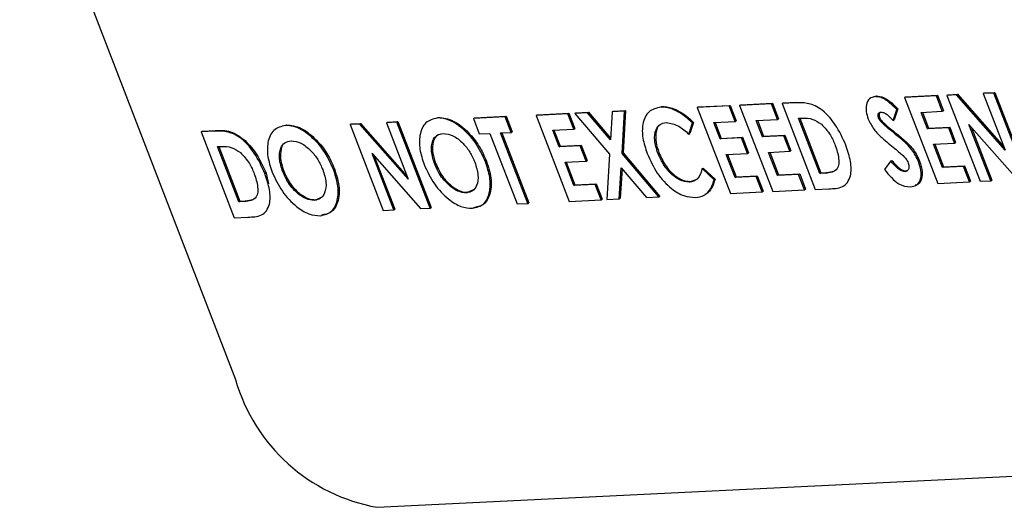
# Model space of a CAD drawing. Header units: inches. Extents: x 0.6 to 33.8, y 0 to 21.7.
# Tile 172 of 210: x 29.5707 to 29.7392, y 16.3168 to 16.4002. Entities that reach past the tile are written whole.
import ezdxf

# ---------------------------------------------------------------- set-up
doc = ezdxf.new("R2010")
doc.units = ezdxf.units.IN
doc.header["$MEASUREMENT"] = 0

msp = doc.modelspace()

# ---------------------------------------------------------------- linework, layer by layer
at = {"color": 7, "linetype": 'Continuous'}
for p, q in [((29.4809867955, 16.6667398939), (29.6076110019, 16.3386324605)), ((29.7168258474, 16.3869932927), (29.717332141, 16.3871429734)), ((29.7171568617, 16.387036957), (29.717332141, 16.3871429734)), ((29.7276021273, 16.387162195), (29.7221629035, 16.3868968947)), ((29.7221629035, 16.3868968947), (29.7223381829, 16.387002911)), ((29.7221629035, 16.3868968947), (29.7278391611, 16.3721886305)), ((29.7223381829, 16.387002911), (29.7277774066, 16.3872682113)), ((29.7276021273, 16.387162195), (29.7277774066, 16.3872682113)), ((29.7286209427, 16.3845222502), (29.7276021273, 16.387162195)), ((29.7277774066, 16.3872682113), (29.728796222, 16.3846282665)), ((29.7294152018, 16.3872506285), (29.7295904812, 16.3873566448)), ((29.7310481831, 16.3873302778), (29.7294152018, 16.3872506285)), ((29.7294152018, 16.3872506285), (29.7350914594, 16.3725423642)), ((29.7295904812, 16.3873566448), (29.7312234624, 16.3874362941)), ((29.7310481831, 16.3873302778), (29.7312234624, 16.3874362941)), ((29.7393667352, 16.3778750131), (29.7310481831, 16.3873302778)), ((29.7312234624, 16.3874362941), (29.7391568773, 16.3784187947)), ((29.7356314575, 16.3875538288), (29.7358067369, 16.3876598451)), ((29.7374445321, 16.3876422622), (29.7356314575, 16.3875538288)), ((29.7356314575, 16.3875538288), (29.7393667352, 16.3778750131)), ((29.7358067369, 16.3876598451), (29.7376198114, 16.3877482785)), ((29.7374445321, 16.3876422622), (29.7376198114, 16.3877482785)), ((29.7431207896, 16.372933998), (29.7374445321, 16.3876422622)), ((29.7376198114, 16.3877482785), (29.743296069, 16.3730400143)), ((29.6804097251, 16.3852446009), (29.6805850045, 16.3853506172)), ((29.6921176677, 16.3854314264), (29.6866784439, 16.3851661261)), ((29.6866784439, 16.3851661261), (29.6868537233, 16.3852721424)), ((29.6868537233, 16.3852721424), (29.692292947, 16.3855374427)), ((29.6921176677, 16.3854314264), (29.692292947, 16.3855374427)), ((29.6931364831, 16.3827914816), (29.6921176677, 16.3854314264)), ((29.692292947, 16.3855374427), (29.6933117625, 16.3828974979)), ((29.699369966, 16.3857851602), (29.6939307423, 16.3855198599)), ((29.6939307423, 16.3855198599), (29.6941060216, 16.3856258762)), ((29.6939307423, 16.3855198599), (29.6996069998, 16.3708115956)), ((29.6941060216, 16.3856258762), (29.6995452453, 16.3858911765)), ((29.699369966, 16.3857851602), (29.6995452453, 16.3858911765)), ((29.7003887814, 16.3831452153), (29.699369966, 16.3857851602)), ((29.6995452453, 16.3858911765), (29.7005640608, 16.3832512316)), ((29.7034675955, 16.3859850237), (29.7011830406, 16.3858735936)), ((29.7011830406, 16.3858735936), (29.7013583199, 16.3859796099)), ((29.7011830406, 16.3858735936), (29.7068592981, 16.3711653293)), ((29.7013583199, 16.3859796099), (29.7036428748, 16.38609104)), ((29.6537840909, 16.383561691), (29.6483448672, 16.3832963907)), ((29.6485201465, 16.383402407), (29.6539593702, 16.3836677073)), ((29.6537840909, 16.383561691), (29.6539593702, 16.3836677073)), ((29.6548029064, 16.3809217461), (29.6537840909, 16.383561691)), ((29.6539593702, 16.3836677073), (29.6549781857, 16.3810277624)), ((29.664533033, 16.3840859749), (29.6590938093, 16.3838206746)), ((29.6590938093, 16.3838206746), (29.6592690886, 16.3839266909)), ((29.6590938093, 16.3838206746), (29.6647700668, 16.3691124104)), ((29.6592690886, 16.3839266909), (29.6647083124, 16.3841919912)), ((29.664533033, 16.3840859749), (29.6647083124, 16.3841919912)), ((29.6655518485, 16.38144603), (29.664533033, 16.3840859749)), ((29.6647083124, 16.3841919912), (29.6657271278, 16.3815520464)), ((29.6657289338, 16.3841443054), (29.6659042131, 16.3842503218)), ((29.6678657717, 16.3842485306), (29.6657289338, 16.3841443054)), ((29.6657289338, 16.3841443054), (29.6716516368, 16.3771897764)), ((29.6659042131, 16.3842503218), (29.668041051, 16.3843545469)), ((29.6678657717, 16.3842485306), (29.668041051, 16.3843545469)), ((29.6717990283, 16.3796284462), (29.6678657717, 16.3842485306)), ((29.668041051, 16.3843545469), (29.6718166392, 16.3799196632)), ((29.672090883, 16.384454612), (29.6717990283, 16.3796284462)), ((29.672090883, 16.384454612), (29.6722661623, 16.3845606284)), ((29.6742297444, 16.3845589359), (29.672090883, 16.384454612)), ((29.6722661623, 16.3845606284), (29.6744050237, 16.3846649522)), ((29.6737896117, 16.3772910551), (29.6742297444, 16.3845589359)), ((29.6744050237, 16.3846649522), (29.673964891, 16.3773970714)), ((29.6742297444, 16.3845589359), (29.6744050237, 16.3846649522)), ((29.6866784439, 16.3851661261), (29.6923547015, 16.3704578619)), ((29.7201905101, 16.3829583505), (29.7208492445, 16.3848306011)), ((29.7210245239, 16.3849366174), (29.7203657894, 16.3830643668)), ((29.7208492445, 16.3848306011), (29.7210245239, 16.3849366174)), ((29.7249947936, 16.3843453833), (29.7286209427, 16.3845222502)), ((29.7260863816, 16.3815168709), (29.7249947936, 16.3843453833)), ((29.7252069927, 16.3843557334), (29.7262616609, 16.3816228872)), ((29.7286209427, 16.3845222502), (29.728796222, 16.3846282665)), ((29.6161669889, 16.3821111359), (29.6163422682, 16.3822171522)), ((29.6272354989, 16.3822667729), (29.6274107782, 16.3823727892)), ((29.6288684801, 16.3823464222), (29.6272354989, 16.3822667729)), ((29.6272354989, 16.3822667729), (29.6329117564, 16.3675585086)), ((29.6274107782, 16.3823727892), (29.6290437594, 16.3824524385)), ((29.6288684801, 16.3823464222), (29.6290437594, 16.3824524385)), ((29.6371870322, 16.3728911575), (29.6288684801, 16.3823464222)), ((29.6290437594, 16.3824524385), (29.6369771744, 16.3734349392)), ((29.6334517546, 16.3825699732), (29.6336270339, 16.3826759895)), ((29.6352648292, 16.3826584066), (29.6334517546, 16.3825699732)), ((29.6334517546, 16.3825699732), (29.6371870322, 16.3728911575)), ((29.6336270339, 16.3826759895), (29.6354401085, 16.382764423)), ((29.6352648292, 16.3826584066), (29.6354401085, 16.382764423)), ((29.6409410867, 16.3679501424), (29.6352648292, 16.3826584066)), ((29.6354401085, 16.382764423), (29.641116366, 16.3680561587)), ((29.6421975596, 16.3833807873), (29.6423728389, 16.3834868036)), ((29.6483448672, 16.3832963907), (29.6485201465, 16.383402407)), ((29.6483448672, 16.3832963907), (29.6493636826, 16.3806564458)), ((29.6852347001, 16.3806109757), (29.6858500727, 16.3825261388)), ((29.686025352, 16.3826321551), (29.6854099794, 16.380716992)), ((29.6858500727, 16.3825261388), (29.686025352, 16.3826321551)), ((29.689510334, 16.3826146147), (29.6931364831, 16.3827914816)), ((29.690601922, 16.3797861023), (29.689510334, 16.3826146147)), ((29.6897225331, 16.3826249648), (29.6907772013, 16.3798921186)), ((29.6931364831, 16.3827914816), (29.6933117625, 16.3828974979)), ((29.6967626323, 16.3829683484), (29.7003887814, 16.3831452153)), ((29.6978542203, 16.3801398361), (29.6967626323, 16.3829683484)), ((29.6969748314, 16.3829786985), (29.6980294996, 16.3802458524)), ((29.7003887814, 16.3831452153), (29.7005640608, 16.3832512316)), ((29.7040149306, 16.3833220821), (29.7047069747, 16.3833558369)), ((29.7076535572, 16.3738937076), (29.7040149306, 16.3833220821)), ((29.7042271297, 16.3833324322), (29.7078288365, 16.3739997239)), ((29.7177097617, 16.3833926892), (29.717885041, 16.3834987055)), ((29.7181494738, 16.3826966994), (29.7183247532, 16.3828027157)), ((29.7201905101, 16.3829583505), (29.7203657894, 16.3830643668)), ((29.733180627, 16.3822801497), (29.7414756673, 16.3728537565)), ((29.7369045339, 16.3726307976), (29.733180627, 16.3822801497)), ((29.7335656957, 16.3818425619), (29.7370798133, 16.3727368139)), ((29.6040075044, 16.3811338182), (29.6017229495, 16.3810223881)), ((29.6017229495, 16.3810223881), (29.6018982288, 16.3811284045)), ((29.6017229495, 16.3810223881), (29.607399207, 16.3663141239)), ((29.6018982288, 16.3811284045), (29.6041827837, 16.3812398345)), ((29.6040075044, 16.3811338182), (29.6041827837, 16.3812398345)), ((29.6493636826, 16.3806564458), (29.6511767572, 16.3807448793)), ((29.6511767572, 16.3807448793), (29.6558341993, 16.3686765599)), ((29.6529898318, 16.3808333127), (29.6548029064, 16.3809217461)), ((29.6576472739, 16.3687649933), (29.6529898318, 16.3808333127)), ((29.6532020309, 16.3808436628), (29.6578225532, 16.3688710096)), ((29.6548029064, 16.3809217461), (29.6549781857, 16.3810277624)), ((29.6619256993, 16.3812691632), (29.6655518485, 16.38144603)), ((29.6630172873, 16.3784406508), (29.6619256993, 16.3812691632)), ((29.6621378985, 16.3812795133), (29.6631925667, 16.3785466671)), ((29.6655518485, 16.38144603), (29.6657271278, 16.3815520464)), ((29.6852347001, 16.3806109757), (29.6854099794, 16.380716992)), ((29.7014803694, 16.3803167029), (29.6978542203, 16.3801398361)), ((29.6978542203, 16.3801398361), (29.6980294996, 16.3802458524)), ((29.6980294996, 16.3802458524), (29.7016556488, 16.3804227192)), ((29.7014803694, 16.3803167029), (29.7016556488, 16.3804227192)), ((29.7024991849, 16.3776767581), (29.7014803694, 16.3803167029)), ((29.7016556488, 16.3804227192), (29.7026744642, 16.3777827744)), ((29.7202536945, 16.3808661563), (29.7204289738, 16.3809721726)), ((29.7297125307, 16.3816937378), (29.7260863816, 16.3815168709)), ((29.7260863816, 16.3815168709), (29.7262616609, 16.3816228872)), ((29.7262616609, 16.3816228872), (29.72988781, 16.3817997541)), ((29.7297125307, 16.3816937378), (29.72988781, 16.3817997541)), ((29.7307313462, 16.3790537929), (29.7297125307, 16.3816937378)), ((29.72988781, 16.3817997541), (29.7309066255, 16.3791598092)), ((29.6045548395, 16.3784708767), (29.6052468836, 16.3785046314)), ((29.6081934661, 16.3690425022), (29.6045548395, 16.3784708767)), ((29.6047670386, 16.3784812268), (29.6083687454, 16.3691485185)), ((29.6666434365, 16.3786175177), (29.6630172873, 16.3784406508)), ((29.6630172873, 16.3784406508), (29.6631925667, 16.3785466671)), ((29.6631925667, 16.3785466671), (29.6668187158, 16.378723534)), ((29.6666434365, 16.3786175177), (29.6668187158, 16.378723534)), ((29.6676622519, 16.3759775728), (29.6666434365, 16.3786175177)), ((29.6668187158, 16.378723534), (29.6678375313, 16.3760835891)), ((29.6942280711, 16.3799629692), (29.690601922, 16.3797861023)), ((29.690601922, 16.3797861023), (29.6907772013, 16.3798921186)), ((29.6907772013, 16.3798921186), (29.6944033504, 16.3800689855)), ((29.6942280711, 16.3799629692), (29.6944033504, 16.3800689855)), ((29.6952468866, 16.3773230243), (29.6942280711, 16.3799629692)), ((29.6944033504, 16.3800689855), (29.6954221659, 16.3774290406)), ((29.7222097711, 16.3792325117), (29.7223850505, 16.379338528)), ((29.727105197, 16.3788769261), (29.7307313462, 16.3790537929)), ((29.7286334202, 16.3749170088), (29.727105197, 16.3788769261)), ((29.7273173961, 16.3788872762), (29.7288086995, 16.3750230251)), ((29.7307313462, 16.3790537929), (29.7309066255, 16.3791598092)), ((29.6310009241, 16.3772962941), (29.6392959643, 16.3678699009)), ((29.634724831, 16.3676469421), (29.6310009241, 16.3772962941)), ((29.6313859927, 16.3768587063), (29.6349001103, 16.3677529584)), ((29.6716516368, 16.3771897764), (29.6711805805, 16.3694250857)), ((29.6737896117, 16.3772910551), (29.673964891, 16.3773970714)), ((29.6801164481, 16.3698609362), (29.6737896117, 16.3772910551)), ((29.673964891, 16.3773970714), (29.6802917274, 16.3699669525)), ((29.6799218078, 16.3773740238), (29.6800970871, 16.3774800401)), ((29.6916207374, 16.3771461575), (29.6952468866, 16.3773230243)), ((29.6931489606, 16.3731862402), (29.6916207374, 16.3771461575)), ((29.6918329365, 16.3771565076), (29.6933242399, 16.3732922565)), ((29.6952468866, 16.3773230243), (29.6954221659, 16.3774290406)), ((29.6988730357, 16.3774998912), (29.7024991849, 16.3776767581)), ((29.7004012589, 16.3735399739), (29.6988730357, 16.3774998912)), ((29.6990852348, 16.3775102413), (29.7005765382, 16.3736459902)), ((29.7024991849, 16.3776767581), (29.7026744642, 16.3777827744)), ((29.6417404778, 16.3754516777), (29.6419157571, 16.375557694)), ((29.65042302, 16.375860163), (29.6505982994, 16.3759661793)), ((29.6640361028, 16.375800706), (29.6676622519, 16.3759775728)), ((29.665564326, 16.3718407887), (29.6640361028, 16.375800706)), ((29.6642483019, 16.3758110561), (29.6657396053, 16.371946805)), ((29.6676622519, 16.3759775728), (29.6678375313, 16.3760835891)), ((29.7198033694, 16.3760232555), (29.7187466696, 16.3745518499)), ((29.7198033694, 16.3760232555), (29.7199786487, 16.3761292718)), ((29.7245558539, 16.3759098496), (29.7247311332, 16.3760158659)), ((29.7322595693, 16.3750938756), (29.7286334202, 16.3749170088)), ((29.7288086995, 16.3750230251), (29.7324348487, 16.3751998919)), ((29.7322595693, 16.3750938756), (29.7324348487, 16.3751998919)), ((29.7332783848, 16.3724539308), (29.7322595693, 16.3750938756)), ((29.7324348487, 16.3751998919), (29.7334536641, 16.3725599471)), ((29.6126700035, 16.3738536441), (29.6128452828, 16.3739596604)), ((29.6128452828, 16.3739596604), (29.6132948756, 16.3721211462)), ((29.6157099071, 16.3741820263), (29.6158851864, 16.3742880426)), ((29.6243924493, 16.3745905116), (29.6245677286, 16.3746965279)), ((29.6733194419, 16.3695294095), (29.6736422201, 16.3748523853)), ((29.6737998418, 16.3746672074), (29.6734947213, 16.3696354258)), ((29.6736422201, 16.3748523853), (29.6779796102, 16.3697567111)), ((29.68751339, 16.3747064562), (29.6876886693, 16.3748124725)), ((29.6895630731, 16.3727982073), (29.68751339, 16.3747064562)), ((29.6876886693, 16.3748124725), (29.6897383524, 16.3729042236)), ((29.6933242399, 16.3732922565), (29.6969503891, 16.3734691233)), ((29.6967751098, 16.373363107), (29.6969503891, 16.3734691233)), ((29.6969503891, 16.3734691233), (29.6979692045, 16.3708291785)), ((29.7040274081, 16.3737168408), (29.7004012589, 16.3735399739)), ((29.7004012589, 16.3735399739), (29.7005765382, 16.3736459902)), ((29.7005765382, 16.3736459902), (29.7042026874, 16.3738228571)), ((29.7040274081, 16.3737168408), (29.7042026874, 16.3738228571)), ((29.7050462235, 16.3710768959), (29.7040274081, 16.3737168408)), ((29.7042026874, 16.3738228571), (29.7052215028, 16.3711829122)), ((29.7076535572, 16.3738937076), (29.7078288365, 16.3739997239)), ((29.7086005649, 16.3739398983), (29.7076535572, 16.3738937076)), ((29.7078288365, 16.3739997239), (29.7087758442, 16.3740459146)), ((29.7086005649, 16.3739398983), (29.7087758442, 16.3740459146)), ((29.7087758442, 16.3740459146), (29.71008132, 16.3742890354)), ((29.7221863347, 16.3742183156), (29.722361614, 16.3743243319)), ((29.722361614, 16.3743243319), (29.7227237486, 16.3744398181)), ((29.7286334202, 16.3749170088), (29.7288086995, 16.3750230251)), ((29.6691904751, 16.3720176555), (29.665564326, 16.3718407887)), ((29.665564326, 16.3718407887), (29.6657396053, 16.371946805)), ((29.6657396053, 16.371946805), (29.6693657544, 16.3721236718)), ((29.6691904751, 16.3720176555), (29.6693657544, 16.3721236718)), ((29.6702092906, 16.3693777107), (29.6691904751, 16.3720176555)), ((29.6693657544, 16.3721236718), (29.6703845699, 16.369483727)), ((29.685321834, 16.372420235), (29.6854971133, 16.3725262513)), ((29.6854971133, 16.3725262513), (29.6865063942, 16.3728260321)), ((29.6895630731, 16.3727982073), (29.6897383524, 16.3729042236)), ((29.6967751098, 16.373363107), (29.6931489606, 16.3731862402)), ((29.6931489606, 16.3731862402), (29.6933242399, 16.3732922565)), ((29.6977939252, 16.3707231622), (29.6967751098, 16.373363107)), ((29.7278391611, 16.3721886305), (29.7332783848, 16.3724539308)), ((29.7332783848, 16.3724539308), (29.7334536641, 16.3725599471)), ((29.7350914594, 16.3725423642), (29.7369045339, 16.3726307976)), ((29.7369045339, 16.3726307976), (29.7370798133, 16.3727368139)), ((29.6184692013, 16.3703121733), (29.6186444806, 16.3704181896)), ((29.644499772, 16.3715818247), (29.6446750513, 16.371687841)), ((29.6471541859, 16.3705585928), (29.6473294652, 16.3706646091)), ((29.6473294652, 16.3706646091), (29.648552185, 16.3711804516)), ((29.6923547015, 16.3704578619), (29.6977939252, 16.3707231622)), ((29.6977939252, 16.3707231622), (29.6979692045, 16.3708291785)), ((29.6996069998, 16.3708115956), (29.7050462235, 16.3710768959)), ((29.7050462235, 16.3710768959), (29.7052215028, 16.3711829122)), ((29.7068592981, 16.3711653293), (29.7091782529, 16.3712784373)), ((29.6081934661, 16.3690425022), (29.6083687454, 16.3691485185)), ((29.6091404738, 16.3690886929), (29.6081934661, 16.3690425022)), ((29.6083687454, 16.3691485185), (29.6093157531, 16.3691947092)), ((29.6091404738, 16.3690886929), (29.6093157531, 16.3691947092)), ((29.6093157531, 16.3691947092), (29.6106212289, 16.36943783)), ((29.6211236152, 16.3692889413), (29.6212988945, 16.3693949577)), ((29.6212988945, 16.3693949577), (29.6225216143, 16.3699108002)), ((29.6558341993, 16.3686765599), (29.6576472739, 16.3687649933)), ((29.6576472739, 16.3687649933), (29.6578225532, 16.3688710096)), ((29.6647700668, 16.3691124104), (29.6702092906, 16.3693777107)), ((29.6702092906, 16.3693777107), (29.6703845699, 16.369483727)), ((29.6711805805, 16.3694250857), (29.6733194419, 16.3695294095)), ((29.6733194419, 16.3695294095), (29.6734947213, 16.3696354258)), ((29.6779796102, 16.3697567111), (29.6801164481, 16.3698609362)), ((29.6801164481, 16.3698609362), (29.6802917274, 16.3699669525)), ((29.6329117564, 16.3675585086), (29.634724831, 16.3676469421)), ((29.634724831, 16.3676469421), (29.6349001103, 16.3677529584)), ((29.6392959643, 16.3678699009), (29.6409410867, 16.3679501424)), ((29.6409410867, 16.3679501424), (29.641116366, 16.3680561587)), ((29.607399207, 16.3663141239), (29.6097181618, 16.3664272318)), ((29.6318843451, 16.3167623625), (29.9706702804, 16.333286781))]:
    msp.add_line(p, q, dxfattribs=at)
msp.add_arc((29.6372776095, 16.3471536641), 0.0308661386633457, 196.0257675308, 259.9370085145, dxfattribs=at)
for points, knots in [([(29.71715686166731, 16.3870369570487), (29.71679394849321, 16.38695960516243), (29.71606823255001, 16.38680492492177), (29.71559103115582, 16.38575832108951), (29.71551881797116, 16.38450337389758), (29.71580330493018, 16.38361956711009), (29.71594558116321, 16.38317756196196)], [0, 0, 0, 0, 0.2797667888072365, 0.5594484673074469, 0.779673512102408, 1, 1, 1, 1]), ([(29.72084924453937, 16.38483060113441), (29.7204392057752, 16.38523369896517), (29.71976406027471, 16.38589741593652), (29.71877055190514, 16.38661269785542), (29.71792204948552, 16.38699348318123), (29.71741193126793, 16.38702246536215), (29.71715686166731, 16.3870369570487)], [0, 0, 0, 0, 0.3402178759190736, 0.5601825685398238, 0.7800822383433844, 1, 1, 1, 1]), ([(29.71733214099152, 16.38714297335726), (29.71773480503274, 16.38710060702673), (29.71839893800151, 16.38703073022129), (29.71940864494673, 16.38640868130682), (29.72023108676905, 16.38572038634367), (29.72075999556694, 16.38519792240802), (29.72102452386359, 16.38493661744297)], [0, 0, 0, 0, 0.3389749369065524, 0.5590874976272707, 0.779482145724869, 1, 1, 1, 1]), ([(29.680409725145, 16.38524460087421), (29.67968770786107, 16.38506267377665), (29.67824356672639, 16.38469879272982), (29.67724127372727, 16.38259898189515), (29.6772215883, 16.37996676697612), (29.67781438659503, 16.37817583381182), (29.67811100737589, 16.37727969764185)], [0, 0, 0, 0, 0.2796166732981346, 0.5592746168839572, 0.7794725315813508, 1, 1, 1, 1]), ([(29.68585007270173, 16.38252613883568), (29.68523312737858, 16.38308369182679), (29.68421609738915, 16.38400281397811), (29.68274397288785, 16.3847828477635), (29.68152368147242, 16.38521110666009), (29.68078102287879, 16.38523343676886), (29.680409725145, 16.38524460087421)], [0, 0, 0, 0, 0.3395314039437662, 0.5597151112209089, 0.7798762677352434, 1, 1, 1, 1]), ([(29.68058500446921, 16.38535061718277), (29.68116845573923, 16.38530852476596), (29.68213038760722, 16.38523912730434), (29.68359675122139, 16.3845516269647), (29.68484058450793, 16.38374212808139), (29.68563042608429, 16.38300214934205), (29.68602535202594, 16.38263215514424)], [0, 0, 0, 0, 0.3394606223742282, 0.5596662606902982, 0.7798302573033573, 1, 1, 1, 1]), ([(29.71213009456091, 16.37870484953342), (29.71158318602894, 16.37990655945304), (29.71049164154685, 16.38230498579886), (29.70790442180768, 16.38510053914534), (29.70543764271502, 16.38602703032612), (29.70412599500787, 16.38599906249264), (29.70346759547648, 16.38598502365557)], [0, 0, 0, 0, 0.2800597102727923, 0.558955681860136, 0.7786117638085, 1, 1, 1, 1]), ([(29.71770976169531, 16.38339268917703), (29.71767038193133, 16.38355078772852), (29.7175912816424, 16.38386835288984), (29.71771317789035, 16.38418351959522), (29.71790473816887, 16.3843652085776), (29.71807184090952, 16.38438574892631), (29.71815544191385, 16.3843960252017)], [0, 0, 0, 0, 0.2778652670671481, 0.5581349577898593, 0.7789362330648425, 1, 1, 1, 1]), ([(29.71799606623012, 16.38436023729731), (29.71794186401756, 16.38430094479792), (29.71783300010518, 16.38418185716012), (29.71777798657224, 16.38387315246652), (29.71784940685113, 16.38362334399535), (29.71788504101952, 16.38349870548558)], [0, 0, 0, 0, 0.3319311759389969, 0.6666762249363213, 1, 1, 1, 1]), ([(29.71815544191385, 16.3843960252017), (29.71834265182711, 16.38436592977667), (29.71871786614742, 16.38430561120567), (29.71943879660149, 16.38376744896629), (29.71990530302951, 16.38326532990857), (29.72019051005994, 16.3829583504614)], [0, 0, 0, 0, 0.2790141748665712, 0.5592124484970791, 0.9999999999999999, 0.9999999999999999, 0.9999999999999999, 0.9999999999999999]), ([(29.61616698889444, 16.38211113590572), (29.61544738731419, 16.38192700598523), (29.6140078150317, 16.38155865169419), (29.61306866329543, 16.37940553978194), (29.61302343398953, 16.37680579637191), (29.61359659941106, 16.37502124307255), (29.61388318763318, 16.37412894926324)], [0, 0, 0, 0, 0.279508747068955, 0.5591608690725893, 0.7795761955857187, 1, 1, 1, 1]), ([(29.62439244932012, 16.37459051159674), (29.62386781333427, 16.3757218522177), (29.62281837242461, 16.37798489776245), (29.62042614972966, 16.38043894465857), (29.61809920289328, 16.38195382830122), (29.61681110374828, 16.38205869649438), (29.61616698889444, 16.38211113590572)], [0, 0, 0, 0, 0.2796681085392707, 0.5594262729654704, 0.7796908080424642, 1, 1, 1, 1]), ([(29.61634226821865, 16.38221715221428), (29.61717533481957, 16.38211334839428), (29.61884282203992, 16.38190557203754), (29.62136565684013, 16.37984929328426), (29.62338456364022, 16.37736443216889), (29.62417324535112, 16.37558604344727), (29.62456772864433, 16.3746965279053)], [0, 0, 0, 0, 0.279367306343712, 0.5591886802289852, 0.7795147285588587, 1, 1, 1, 1]), ([(29.64219755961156, 16.383380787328), (29.64147795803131, 16.38319665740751), (29.64003838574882, 16.38282830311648), (29.63909923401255, 16.38067519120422), (29.63905400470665, 16.37807544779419), (29.63962717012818, 16.37629089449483), (29.6399137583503, 16.37539860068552)], [0, 0, 0, 0, 0.2795087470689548, 0.5591608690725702, 0.7795761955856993, 1, 1, 1, 1]), ([(29.65042302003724, 16.37586016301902), (29.64989838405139, 16.37699150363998), (29.64884894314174, 16.37925454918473), (29.64645672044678, 16.38170859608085), (29.64412977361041, 16.3832234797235), (29.64284167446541, 16.38332834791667), (29.64219755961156, 16.383380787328)], [0, 0, 0, 0, 0.2796681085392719, 0.5594262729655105, 0.7796908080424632, 1, 1, 1, 1]), ([(29.64237283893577, 16.38348680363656), (29.6432059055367, 16.38338299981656), (29.64487339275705, 16.38317522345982), (29.64739622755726, 16.38111894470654), (29.64941513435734, 16.37863408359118), (29.65020381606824, 16.37685569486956), (29.65059829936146, 16.37596617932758)], [0, 0, 0, 0, 0.2793673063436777, 0.5591886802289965, 0.7795147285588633, 1, 1, 1, 1]), ([(29.67992180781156, 16.37737402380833), (29.67968965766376, 16.3781166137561), (29.67922547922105, 16.3796014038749), (29.67948835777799, 16.38131457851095), (29.68021913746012, 16.38239137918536), (29.68097808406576, 16.38253124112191), (29.68135771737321, 16.38260120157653)], [0, 0, 0, 0, 0.2797886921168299, 0.5594305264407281, 0.7796223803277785, 1, 1, 1, 1]), ([(29.6802996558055, 16.38219451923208), (29.68028043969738, 16.38218688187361), (29.67982682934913, 16.38200659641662), (29.6795632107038, 16.38088280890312), (29.67951176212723, 16.37923740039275), (29.67990189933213, 16.37806606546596), (29.68009708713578, 16.37748004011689)], [0, 0, 0, 0, 0.016879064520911, 0.3984427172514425, 0.6990375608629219, 1, 1, 1, 1]), ([(29.68135771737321, 16.38260120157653), (29.68207039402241, 16.38248696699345), (29.68334738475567, 16.38228227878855), (29.68465628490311, 16.38112318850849), (29.68523470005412, 16.38061097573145)], [0, 0, 0, 0, 0.5580906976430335, 1, 1, 1, 1]), ([(29.70470697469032, 16.38335583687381), (29.7052743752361, 16.38336544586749), (29.70628502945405, 16.38338256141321), (29.70742144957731, 16.3826382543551), (29.70791986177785, 16.38231181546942)], [0, 0, 0, 0, 0.5614190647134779, 0.9999999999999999, 0.9999999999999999, 0.9999999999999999, 0.9999999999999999]), ([(29.70791986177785, 16.38231181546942), (29.70847715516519, 16.38171266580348), (29.70947595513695, 16.38063884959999), (29.71004658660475, 16.37926905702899), (29.71029882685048, 16.37866355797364)], [0, 0, 0, 0, 0.5579629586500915, 1, 1, 1, 1]), ([(29.71594558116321, 16.38317756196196), (29.71625174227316, 16.38257038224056), (29.71686582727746, 16.38135252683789), (29.71853959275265, 16.37972448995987), (29.71974553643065, 16.37874123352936), (29.72048331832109, 16.37813968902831)], [0, 0, 0, 0, 0.2784938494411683, 0.5585911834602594, 1, 1, 1, 1]), ([(29.71814947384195, 16.38269669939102), (29.71804988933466, 16.38281541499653), (29.71787205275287, 16.38302741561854), (29.71775935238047, 16.38328107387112), (29.71770976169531, 16.38339268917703)], [0, 0, 0, 0, 0.5599776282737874, 1, 1, 1, 1]), ([(29.71788504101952, 16.38349870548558), (29.71795057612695, 16.38335682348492), (29.71806776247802, 16.38310311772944), (29.71824613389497, 16.38289461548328), (29.71832475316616, 16.38280271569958)], [0, 0, 0, 0, 0.5592383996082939, 1, 1, 1, 1]), ([(29.72025369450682, 16.38086615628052), (29.71985588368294, 16.3811894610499), (29.71914577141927, 16.38176657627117), (29.71845379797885, 16.38241258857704), (29.71814947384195, 16.38269669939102)], [0, 0, 0, 0, 0.5602083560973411, 1, 1, 1, 1]), ([(29.71832475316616, 16.38280271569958), (29.71871316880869, 16.38244456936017), (29.71940705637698, 16.38180475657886), (29.72011660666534, 16.38122666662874), (29.72042897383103, 16.38097217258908)], [0, 0, 0, 0, 0.5597674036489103, 1, 1, 1, 1]), ([(29.61267000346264, 16.37385364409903), (29.61212309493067, 16.37505535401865), (29.61103155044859, 16.37745378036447), (29.60844433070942, 16.38024933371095), (29.60597755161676, 16.38117582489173), (29.60466590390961, 16.38114785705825), (29.60400750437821, 16.38113381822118)], [0, 0, 0, 0, 0.2800597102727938, 0.558955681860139, 0.7786117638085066, 1, 1, 1, 1]), ([(29.60418278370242, 16.38123983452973), (29.6050243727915, 16.38127215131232), (29.60669489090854, 16.38133629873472), (29.60948626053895, 16.37955659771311), (29.6115987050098, 16.37679809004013), (29.61242951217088, 16.37490636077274), (29.61284528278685, 16.37395966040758)], [0, 0, 0, 0, 0.2814791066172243, 0.5587239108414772, 0.7791670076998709, 0.9999999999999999, 0.9999999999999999, 0.9999999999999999, 0.9999999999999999]), ([(29.64174047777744, 16.37545167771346), (29.64150068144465, 16.37620490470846), (29.64102149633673, 16.37771007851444), (29.64128105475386, 16.37945427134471), (29.64203289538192, 16.38053136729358), (29.64280285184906, 16.38067007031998), (29.64318804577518, 16.38073946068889)], [0, 0, 0, 0, 0.2799342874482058, 0.5593927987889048, 0.7795729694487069, 0.9999999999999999, 0.9999999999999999, 0.9999999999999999, 0.9999999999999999]), ([(29.64277501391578, 16.38060511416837), (29.64251597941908, 16.38053404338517), (29.64178740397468, 16.38033414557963), (29.64132772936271, 16.37904982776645), (29.64132137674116, 16.37733053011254), (29.64171750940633, 16.37614900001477), (29.64191575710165, 16.37555769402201)], [0, 0, 0, 0, 0.1763102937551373, 0.4959005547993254, 0.7477194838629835, 1, 1, 1, 1]), ([(29.64318804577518, 16.38073946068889), (29.64373503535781, 16.38067639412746), (29.64482936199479, 16.38055022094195), (29.64649333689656, 16.37920253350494), (29.64781710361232, 16.37756166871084), (29.64833647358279, 16.37639216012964), (29.64859630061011, 16.37580708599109)], [0, 0, 0, 0, 0.279536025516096, 0.5592496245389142, 0.779504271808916, 0.9999999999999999, 0.9999999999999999, 0.9999999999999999, 0.9999999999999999]), ([(29.72220977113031, 16.3792325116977), (29.72184628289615, 16.37954474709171), (29.72119713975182, 16.38010235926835), (29.72054199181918, 16.3806327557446), (29.72025369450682, 16.38086615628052)], [0, 0, 0, 0, 0.5599508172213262, 1, 1, 1, 1]), ([(29.72042897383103, 16.38097217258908), (29.72079599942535, 16.38067548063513), (29.72145134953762, 16.38014571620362), (29.72209977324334, 16.37958515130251), (29.72238505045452, 16.37933852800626)], [0, 0, 0, 0, 0.5600450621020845, 0.9999999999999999, 0.9999999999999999, 0.9999999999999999, 0.9999999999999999]), ([(29.60524688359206, 16.37850463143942), (29.60581428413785, 16.37851424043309), (29.60682493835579, 16.37853135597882), (29.60796135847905, 16.37778704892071), (29.60845977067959, 16.37746061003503)], [0, 0, 0, 0, 0.5614190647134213, 1, 1, 1, 1]), ([(29.61570990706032, 16.37418202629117), (29.61547011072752, 16.37493525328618), (29.6149909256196, 16.37644042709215), (29.61525048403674, 16.37818461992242), (29.61600232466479, 16.37926171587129), (29.61677228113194, 16.3794004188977), (29.61715747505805, 16.37946980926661)], [0, 0, 0, 0, 0.279934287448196, 0.5593927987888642, 0.7795729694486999, 1, 1, 1, 1]), ([(29.61606519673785, 16.37905794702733), (29.6160503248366, 16.37905207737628), (29.61559513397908, 16.378872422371), (29.61531818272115, 16.3777478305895), (29.61528606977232, 16.37606816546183), (29.61568535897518, 16.37488177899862), (29.61588518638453, 16.37428804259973)], [0, 0, 0, 0, 0.0129352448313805, 0.3959147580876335, 0.69768080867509, 1, 1, 1, 1]), ([(29.61715747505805, 16.37946980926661), (29.61770446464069, 16.37940674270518), (29.61879879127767, 16.37928056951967), (29.62046276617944, 16.37793288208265), (29.6217865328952, 16.37629201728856), (29.62230590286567, 16.37512250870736), (29.62256572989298, 16.37453743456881)], [0, 0, 0, 0, 0.2795360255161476, 0.5592496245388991, 0.779504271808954, 1, 1, 1, 1]), ([(29.71029882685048, 16.37866355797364), (29.7105434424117, 16.37792829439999), (29.71103087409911, 16.37646317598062), (29.71084011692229, 16.37463248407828), (29.70977097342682, 16.37402558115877), (29.70899181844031, 16.37396854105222), (29.70860056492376, 16.37393989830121)], [0, 0, 0, 0, 0.2804614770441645, 0.5588598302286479, 0.7784809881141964, 1, 1, 1, 1]), ([(29.70917825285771, 16.37127843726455), (29.71000981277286, 16.37128703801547), (29.71165990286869, 16.37130410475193), (29.71306414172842, 16.37313453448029), (29.71304315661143, 16.37591818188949), (29.71243469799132, 16.37777519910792), (29.71213009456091, 16.37870484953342)], [0, 0, 0, 0, 0.2817309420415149, 0.5590474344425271, 0.7792525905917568, 1, 1, 1, 1]), ([(29.72455585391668, 16.37590984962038), (29.7242122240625, 16.37662274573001), (29.72359638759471, 16.3779003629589), (29.72263480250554, 16.37882417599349), (29.72220977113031, 16.3792325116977)], [0, 0, 0, 0, 0.5579888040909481, 1, 1, 1, 1]), ([(29.72238505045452, 16.37933852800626), (29.72292563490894, 16.37880668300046), (29.72389060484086, 16.37785731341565), (29.7244743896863, 16.37657834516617), (29.72473113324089, 16.37601586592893)], [0, 0, 0, 0, 0.5602085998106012, 1, 1, 1, 1]), ([(29.60845977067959, 16.37746061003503), (29.60901706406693, 16.37686146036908), (29.61001586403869, 16.37578764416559), (29.61058649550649, 16.3744178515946), (29.61083873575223, 16.37381235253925)], [0, 0, 0, 0, 0.5579629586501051, 1, 1, 1, 1]), ([(29.67811100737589, 16.37727969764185), (29.67862815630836, 16.37613698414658), (29.67966127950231, 16.37385415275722), (29.68206049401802, 16.37129839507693), (29.68441789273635, 16.36989304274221), (29.68570473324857, 16.36981816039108), (29.68634874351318, 16.36978068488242)], [0, 0, 0, 0, 0.2799510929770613, 0.5592662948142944, 0.7794310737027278, 0.9999999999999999, 0.9999999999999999, 0.9999999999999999, 0.9999999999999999]), ([(29.68532183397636, 16.37242023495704), (29.684774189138, 16.37248003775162), (29.68367975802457, 16.3725995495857), (29.68198861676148, 16.37390991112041), (29.68069347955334, 16.37561230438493), (29.68017918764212, 16.37678642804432), (29.67992180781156, 16.37737402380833)], [0, 0, 0, 0, 0.2797412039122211, 0.55904384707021, 0.7793213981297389, 1, 1, 1, 1]), ([(29.68009708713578, 16.37748004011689), (29.68043537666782, 16.3767305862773), (29.68111091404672, 16.37523398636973), (29.68267903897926, 16.37354545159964), (29.68422468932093, 16.37262097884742), (29.68507285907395, 16.37255783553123), (29.68549711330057, 16.37252625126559)], [0, 0, 0, 0, 0.2800461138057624, 0.559229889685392, 0.7795269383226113, 1, 1, 1, 1]), ([(29.72048331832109, 16.37813968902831), (29.72077223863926, 16.37790543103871), (29.72124808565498, 16.3775196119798), (29.72189609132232, 16.37694681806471), (29.72244232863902, 16.37638807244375), (29.72268224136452, 16.37590777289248), (29.72280190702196, 16.37566820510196)], [0, 0, 0, 0, 0.3407693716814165, 0.5612415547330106, 0.7811524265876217, 1, 1, 1, 1]), ([(29.6399137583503, 16.37539860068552), (29.64044519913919, 16.37426549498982), (29.64150848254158, 16.37199842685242), (29.64390705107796, 16.36951787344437), (29.64624937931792, 16.36804676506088), (29.64753559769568, 16.36796156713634), (29.64817907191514, 16.36791894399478)], [0, 0, 0, 0, 0.2795869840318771, 0.5593853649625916, 0.779567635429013, 1, 1, 1, 1]), ([(29.64449977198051, 16.37158182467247), (29.64385336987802, 16.37218493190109), (29.64269571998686, 16.3732650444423), (29.6420331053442, 16.37478182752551), (29.64174047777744, 16.37545167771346)], [0, 0, 0, 0, 0.5583744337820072, 1, 1, 1, 1]), ([(29.64191575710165, 16.37555769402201), (29.64230613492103, 16.37470360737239), (29.64300397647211, 16.37317683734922), (29.64416396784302, 16.37214323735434), (29.64467505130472, 16.37168784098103)], [0, 0, 0, 0, 0.5594075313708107, 1, 1, 1, 1]), ([(29.64859630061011, 16.37580708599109), (29.64882893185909, 16.37506173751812), (29.64929407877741, 16.37357141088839), (29.64901818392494, 16.37186351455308), (29.64829492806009, 16.37077302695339), (29.64753451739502, 16.37063008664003), (29.64715418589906, 16.37055859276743)], [0, 0, 0, 0, 0.2797922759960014, 0.5594455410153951, 0.7796496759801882, 1, 1, 1, 1]), ([(29.64817907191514, 16.36791894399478), (29.64890248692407, 16.36808959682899), (29.65034993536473, 16.36843104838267), (29.65123640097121, 16.37062208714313), (29.65129736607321, 16.37319409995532), (29.65071455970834, 16.37497119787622), (29.65042302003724, 16.37586016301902)], [0, 0, 0, 0, 0.2795008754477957, 0.5592406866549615, 0.7795171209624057, 1, 1, 1, 1]), ([(29.65059829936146, 16.37596617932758), (29.65094770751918, 16.37483330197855), (29.65164655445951, 16.37256744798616), (29.65120306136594, 16.36998811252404), (29.65009180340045, 16.36834496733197), (29.64893360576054, 16.3681316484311), (29.64835435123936, 16.36802496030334)], [0, 0, 0, 0, 0.2796687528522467, 0.5593620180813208, 0.7796217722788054, 1, 1, 1, 1]), ([(29.72218633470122, 16.37421831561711), (29.72196388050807, 16.37425193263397), (29.72151808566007, 16.37431930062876), (29.72065890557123, 16.37499081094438), (29.72012796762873, 16.37563153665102), (29.71980336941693, 16.37602325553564)], [0, 0, 0, 0, 0.2790662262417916, 0.5592445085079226, 1, 1, 1, 1]), ([(29.71997864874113, 16.3761292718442), (29.72039768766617, 16.37562846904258), (29.72098186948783, 16.37493030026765), (29.72184575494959, 16.37437821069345), (29.72218974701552, 16.37434228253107), (29.72236161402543, 16.37432433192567)], [0, 0, 0, 0, 0.5594069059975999, 0.7798687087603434, 1, 1, 1, 1]), ([(29.72280190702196, 16.37566820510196), (29.72286015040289, 16.37544225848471), (29.72297706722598, 16.37498869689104), (29.72280890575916, 16.37453391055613), (29.72253985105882, 16.37427005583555), (29.72230419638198, 16.37423556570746), (29.72218633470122, 16.37421831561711)], [0, 0, 0, 0, 0.2781742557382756, 0.5584025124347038, 0.7791369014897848, 1, 1, 1, 1]), ([(29.72313837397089, 16.37157511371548), (29.72355780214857, 16.37165125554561), (29.72439535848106, 16.37180330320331), (29.72500323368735, 16.37293790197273), (29.7250542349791, 16.3743968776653), (29.72472205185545, 16.37540531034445), (29.72455585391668, 16.37590984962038)], [0, 0, 0, 0, 0.2801778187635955, 0.5594872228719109, 0.7796025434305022, 1, 1, 1, 1]), ([(29.72473113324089, 16.37601586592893), (29.72493170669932, 16.37537042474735), (29.72533265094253, 16.37408019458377), (29.72502598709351, 16.37265787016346), (29.72449599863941, 16.37196811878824), (29.72408642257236, 16.37188102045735), (29.72399832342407, 16.37186228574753)], [0, 0, 0, 0, 0.3330455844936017, 0.6657546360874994, 0.9281043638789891, 1, 1, 1, 1]), ([(29.61083873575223, 16.37381235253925), (29.61108335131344, 16.3730770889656), (29.61157078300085, 16.37161197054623), (29.61138002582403, 16.36978127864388), (29.61031088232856, 16.36917437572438), (29.60953172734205, 16.36911733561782), (29.6091404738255, 16.36908869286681)], [0, 0, 0, 0, 0.2804614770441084, 0.5588598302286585, 0.77848098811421, 1, 1, 1, 1]), ([(29.60971816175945, 16.36642723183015), (29.6105497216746, 16.36643583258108), (29.61219981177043, 16.36645289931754), (29.61360405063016, 16.3682833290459), (29.61358306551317, 16.37106697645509), (29.61297460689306, 16.37292399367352), (29.61267000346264, 16.37385364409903)], [0, 0, 0, 0, 0.2817309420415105, 0.5590474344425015, 0.7792525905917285, 1, 1, 1, 1]), ([(29.61388318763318, 16.37412894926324), (29.61441462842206, 16.37299584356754), (29.61547791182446, 16.37072877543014), (29.61787648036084, 16.36824822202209), (29.62021880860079, 16.3667771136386), (29.62150502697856, 16.36669191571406), (29.62214850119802, 16.3666492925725)], [0, 0, 0, 0, 0.2795869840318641, 0.5593853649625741, 0.7795676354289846, 1, 1, 1, 1]), ([(29.61846920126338, 16.37031217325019), (29.61782279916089, 16.3709152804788), (29.61666514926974, 16.37199539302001), (29.61600253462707, 16.37351217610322), (29.61570990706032, 16.37418202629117)], [0, 0, 0, 0, 0.5583744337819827, 1, 1, 1, 1]), ([(29.61588518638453, 16.37428804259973), (29.61627556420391, 16.3734339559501), (29.61697340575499, 16.37190718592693), (29.6181333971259, 16.37087358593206), (29.61864448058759, 16.37041818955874)], [0, 0, 0, 0, 0.5594075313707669, 1, 1, 1, 1]), ([(29.62256572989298, 16.37453743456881), (29.62279836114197, 16.37379208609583), (29.62326350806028, 16.3723017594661), (29.62298761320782, 16.3705938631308), (29.62226435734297, 16.3695033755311), (29.62150394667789, 16.36936043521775), (29.62112361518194, 16.36928894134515)], [0, 0, 0, 0, 0.2797922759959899, 0.5594455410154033, 0.7796496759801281, 1, 1, 1, 1]), ([(29.62214850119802, 16.3666492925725), (29.62287191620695, 16.3668199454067), (29.62431936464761, 16.36716139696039), (29.62520583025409, 16.36935243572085), (29.62526679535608, 16.37192444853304), (29.62468398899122, 16.37370154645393), (29.62439244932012, 16.37459051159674)], [0, 0, 0, 0, 0.2795008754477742, 0.5592406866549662, 0.7795171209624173, 1, 1, 1, 1]), ([(29.62456772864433, 16.3746965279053), (29.62491713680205, 16.37356365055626), (29.62561598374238, 16.37129779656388), (29.62517249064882, 16.36871846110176), (29.62406123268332, 16.36707531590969), (29.62290303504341, 16.36686199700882), (29.62232378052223, 16.36675530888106)], [0, 0, 0, 0, 0.2796687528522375, 0.5593620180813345, 0.7796217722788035, 1, 1, 1, 1]), ([(29.68751338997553, 16.37470645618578), (29.68738397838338, 16.37429510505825), (29.68717088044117, 16.37361774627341), (29.68666241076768, 16.37289378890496), (29.68606186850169, 16.37251440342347), (29.68556855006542, 16.37245162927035), (29.68532183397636, 16.37242023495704)], [0, 0, 0, 0, 0.3400879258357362, 0.560011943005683, 0.7799552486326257, 1, 1, 1, 1]), ([(29.71874666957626, 16.37455184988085), (29.71911934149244, 16.37407930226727), (29.71986353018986, 16.37313567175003), (29.72142986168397, 16.37179556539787), (29.72249141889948, 16.37165859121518), (29.72313837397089, 16.37157511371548)], [0, 0, 0, 0, 0.281492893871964, 0.5621132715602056, 1, 1, 1, 1]), ([(29.68634874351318, 16.36978068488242), (29.68688245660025, 16.3698560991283), (29.68776182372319, 16.36998035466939), (29.68865984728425, 16.37075940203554), (29.68919626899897, 16.37169362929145), (29.68944077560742, 16.37242992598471), (29.68956307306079, 16.37279820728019)], [0, 0, 0, 0, 0.3395926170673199, 0.5595264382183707, 0.7796836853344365, 0.9999999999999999, 0.9999999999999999, 0.9999999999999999, 0.9999999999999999]), ([(29.689738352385, 16.37290422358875), (29.68954163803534, 16.37234331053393), (29.68921769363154, 16.3714196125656), (29.68856640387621, 16.37055705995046), (29.68810271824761, 16.37034615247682), (29.68793974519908, 16.37027202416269)], [0, 0, 0, 0, 0.5006759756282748, 0.8245010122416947, 1, 1, 1, 1]), ([(29.62112361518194, 16.36928894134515), (29.62064819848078, 16.36932630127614), (29.6197983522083, 16.3693930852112), (29.61887570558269, 16.37003108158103), (29.61846920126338, 16.37031217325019)], [0, 0, 0, 0, 0.5594149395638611, 1, 1, 1, 1]), ([(29.61864448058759, 16.37041818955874), (29.61916418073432, 16.37007215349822), (29.62009326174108, 16.36945353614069), (29.62093014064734, 16.36941287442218), (29.62129889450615, 16.36939495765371)], [0, 0, 0, 0, 0.5593701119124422, 1, 1, 1, 1]), ([(29.64715418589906, 16.37055859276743), (29.64667876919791, 16.37059595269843), (29.64582892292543, 16.37066273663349), (29.64490627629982, 16.37130073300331), (29.64449977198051, 16.37158182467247)], [0, 0, 0, 0, 0.5594149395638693, 1, 1, 1, 1]), ([(29.64467505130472, 16.37168784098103), (29.64519475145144, 16.37134180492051), (29.6461238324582, 16.37072318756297), (29.64696071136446, 16.37068252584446), (29.64732946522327, 16.37066460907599)], [0, 0, 0, 0, 0.5593701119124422, 1, 1, 1, 1])]:
    msp.add_open_spline(points, degree=3, knots=knots, dxfattribs=at)

doc.saveas('drawing.dxf')
